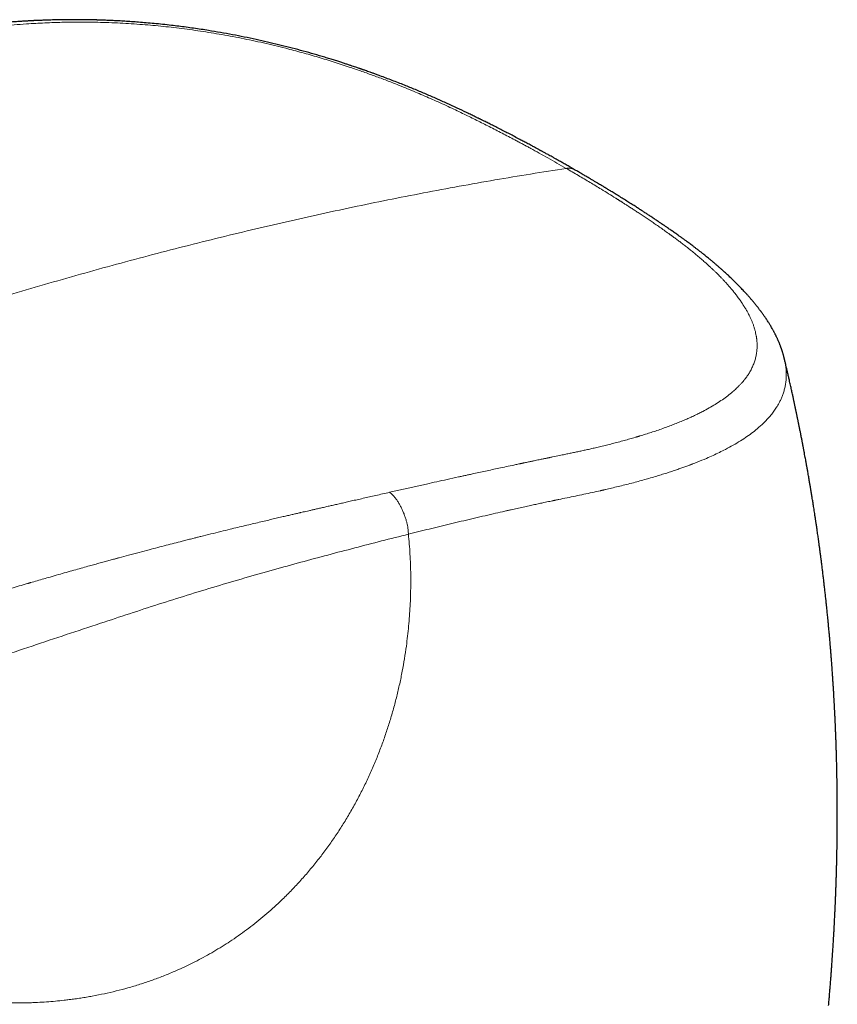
# Model space of a CAD drawing. Header units: millimetres. Extents: x 8 to 757, y 12 to 538.
# Tile 30 of 45: x 713 to 743, y 227 to 263. Entities that reach past the tile are written whole.
import ezdxf

# ---------------------------------------------------------------- set-up
doc = ezdxf.new("R2010")
doc.units = ezdxf.units.MM

msp = doc.modelspace()

# ---------------------------------------------------------------- linework, layer by layer
at = {"color": 7, "linetype": 'Continuous', "lineweight": 30}
msp.add_line((740.855, 251.005), (740.858, 250.994), dxfattribs=at)
for points, knots in [([(733.232, 257.886), (733.231, 257.887), (733.175, 257.919), (733.068, 257.98), (732.915, 258.068), (732.772, 258.149), (732.641, 258.223), (732.521, 258.29), (732.417, 258.349), (732.327, 258.399), (732.25, 258.442), (732.182, 258.479), (732.122, 258.512), (732.071, 258.541), (732.028, 258.564), (731.992, 258.584), (731.963, 258.6), (731.938, 258.613), (731.915, 258.626), (731.887, 258.641), (731.851, 258.661), (731.805, 258.686), (731.752, 258.715), (731.692, 258.747), (731.627, 258.782), (731.555, 258.821), (731.481, 258.861), (731.406, 258.901), (731.332, 258.94), (731.26, 258.979), (731.146, 259.039), (730.994, 259.119), (730.805, 259.217), (730.621, 259.312), (730.438, 259.406), (730.29, 259.481), (730.177, 259.538), (730.101, 259.577), (730.025, 259.615), (729.952, 259.651), (729.888, 259.683), (729.835, 259.709), (729.794, 259.73), (729.764, 259.744), (729.739, 259.757), (729.714, 259.769), (729.683, 259.784), (729.646, 259.802), (729.601, 259.825), (729.545, 259.852), (729.479, 259.884), (729.404, 259.921), (729.322, 259.96), (729.15, 260.043), (728.884, 260.169), (728.52, 260.337), (728.143, 260.506), (727.757, 260.674), (727.362, 260.84), (727.022, 260.978), (726.74, 261.09), (726.517, 261.177), (726.293, 261.262), (726.099, 261.334), (725.941, 261.392), (725.822, 261.436), (725.715, 261.474), (725.621, 261.507), (725.546, 261.534), (725.489, 261.554), (725.45, 261.567), (725.423, 261.577), (725.404, 261.583), (725.387, 261.589), (725.366, 261.596), (725.339, 261.605), (725.301, 261.619), (725.247, 261.637), (725.177, 261.661), (725.094, 261.689), (724.998, 261.721), (724.888, 261.757), (724.765, 261.798), (724.629, 261.841), (724.48, 261.889), (724.317, 261.94), (724.141, 261.994), (723.889, 262.07), (723.562, 262.165), (723.163, 262.276), (722.76, 262.383), (722.355, 262.485), (721.949, 262.581), (721.532, 262.675), (721.106, 262.764), (720.67, 262.85), (720.235, 262.929), (719.854, 262.993), (719.526, 263.044), (719.253, 263.084), (718.979, 263.122), (718.708, 263.157), (718.421, 263.191), (718.122, 263.225), (717.814, 263.256), (717.522, 263.283), (717.246, 263.305), (716.986, 263.325), (716.742, 263.341), (716.551, 263.352), (716.408, 263.359), (716.31, 263.364), (716.215, 263.368), (716.123, 263.372), (716.036, 263.376), (715.961, 263.378), (715.9, 263.381), (715.852, 263.382), (715.812, 263.383), (715.778, 263.384), (715.75, 263.385), (715.722, 263.386), (715.688, 263.387), (715.645, 263.388), (715.594, 263.389), (715.539, 263.391), (715.481, 263.392), (715.421, 263.393), (715.34, 263.394), (715.235, 263.396), (715.106, 263.397), (714.97, 263.398), (714.825, 263.398), (714.671, 263.397), (714.505, 263.395), (714.351, 263.393), (714.212, 263.39), (714.089, 263.387), (713.962, 263.384), (713.832, 263.379), (713.719, 263.375), (713.629, 263.371), (713.566, 263.369), (713.513, 263.366), (713.471, 263.364), (713.439, 263.363), (713.414, 263.362), (713.39, 263.361), (713.357, 263.359), (713.313, 263.357), (713.259, 263.354), (713.201, 263.351), (713.14, 263.347), (713.043, 263.341), (712.905, 263.333), (712.725, 263.32), (712.535, 263.306), (712.345, 263.29), (712.155, 263.274), (712.007, 263.26), (711.896, 263.248), (711.826, 263.241), (711.764, 263.235), (711.707, 263.229), (711.658, 263.223), (711.615, 263.219), (711.583, 263.215), (711.559, 263.212), (711.535, 263.21), (711.506, 263.206), (711.465, 263.202), (711.39, 263.193), (711.284, 263.18), (711.147, 263.163), (711.006, 263.145), (710.86, 263.125), (710.712, 263.105), (710.564, 263.083), (710.42, 263.062), (710.28, 263.04), (710.144, 263.018), (710.038, 263.001), (709.962, 262.988), (709.917, 262.98), (709.878, 262.974), (709.845, 262.968), (709.817, 262.963), (709.791, 262.959), (709.761, 262.953), (709.723, 262.947), (709.675, 262.938), (709.618, 262.928), (709.554, 262.916), (709.449, 262.897), (709.309, 262.87), (709.141, 262.837), (708.983, 262.805), (708.844, 262.776), (708.722, 262.75), (708.615, 262.727), (708.514, 262.705), (708.427, 262.685), (708.351, 262.667), (708.281, 262.651), (708.207, 262.634), (708.127, 262.615), (708.031, 262.591), (707.919, 262.564), (707.793, 262.532), (707.685, 262.505), (707.598, 262.482), (707.533, 262.465), (707.467, 262.448), (707.399, 262.43), (707.331, 262.411), (707.263, 262.393), (707.198, 262.375), (707.137, 262.358), (707.083, 262.343), (707.037, 262.33), (706.998, 262.319), (706.967, 262.311), (706.943, 262.304), (706.92, 262.297), (706.893, 262.289), (706.858, 262.28), (706.82, 262.269), (706.779, 262.257), (706.733, 262.244), (706.679, 262.228), (706.614, 262.209), (706.537, 262.186), (706.449, 262.16), (706.351, 262.131), (706.243, 262.099), (706.125, 262.064), (705.996, 262.025), (705.857, 261.983), (705.707, 261.938), (705.547, 261.889), (705.376, 261.837), (705.195, 261.781), (705.003, 261.722), (704.803, 261.659), (704.593, 261.594), (704.374, 261.525), (704.146, 261.452), (703.907, 261.375), (703.659, 261.295), (703.4, 261.21), (703.132, 261.122), (702.864, 261.033), (702.596, 260.943), (702.329, 260.853), (702.054, 260.759), (701.771, 260.662), (701.48, 260.56), (701.231, 260.473), (701.079, 260.419), (701.026, 260.4)], [0, 0, 0, 0, 0.000101, 0.005809, 0.011118, 0.016027, 0.020535, 0.024642, 0.028349, 0.031263, 0.033871, 0.036173, 0.038169, 0.039958, 0.0414, 0.042557, 0.043548, 0.044374, 0.04504, 0.045931, 0.047146, 0.048685, 0.050549, 0.052487, 0.054683, 0.057135, 0.05966, 0.062143, 0.064586, 0.066987, 0.069347, 0.075865, 0.082049, 0.087932, 0.09384, 0.09986, 0.102299, 0.104757, 0.107233, 0.109644, 0.111709, 0.113407, 0.114737, 0.115632, 0.116295, 0.117091, 0.118067, 0.119223, 0.120558, 0.122398, 0.124497, 0.126857, 0.129475, 0.132207, 0.143007, 0.154279, 0.165677, 0.177211, 0.188793, 0.200349, 0.206688, 0.213009, 0.219311, 0.225577, 0.229237, 0.232538, 0.23548, 0.238062, 0.240287, 0.241652, 0.242781, 0.243488, 0.243856, 0.244307, 0.24489, 0.245605, 0.246452, 0.248051, 0.249976, 0.252228, 0.254806, 0.257774, 0.261083, 0.264733, 0.268727, 0.273065, 0.27775, 0.282698, 0.293066, 0.303461, 0.313868, 0.324276, 0.334675, 0.345054, 0.356117, 0.367148, 0.378169, 0.389204, 0.396157, 0.40313, 0.410122, 0.417103, 0.423896, 0.43224, 0.440214, 0.447814, 0.455033, 0.461869, 0.468325, 0.474407, 0.477113, 0.479739, 0.482285, 0.484752, 0.487137, 0.489298, 0.490781, 0.492076, 0.493181, 0.494098, 0.494827, 0.495469, 0.496343, 0.497566, 0.498998, 0.5005, 0.502071, 0.503713, 0.505425, 0.508746, 0.512304, 0.5161, 0.520028, 0.524317, 0.528967, 0.533975, 0.537305, 0.540776, 0.544385, 0.548132, 0.551959, 0.55408, 0.555903, 0.557428, 0.558656, 0.559587, 0.560222, 0.560833, 0.561667, 0.563031, 0.564673, 0.566386, 0.568157, 0.569984, 0.574958, 0.580298, 0.585949, 0.5919, 0.597386, 0.603104, 0.60541, 0.607565, 0.60948, 0.611155, 0.612768, 0.614073, 0.615069, 0.615757, 0.616318, 0.617226, 0.618505, 0.620155, 0.624181, 0.628442, 0.632937, 0.637539, 0.642325, 0.647055, 0.651685, 0.656215, 0.660646, 0.664936, 0.666604, 0.668078, 0.669359, 0.670447, 0.671342, 0.672094, 0.673024, 0.674321, 0.675906, 0.677778, 0.679936, 0.682322, 0.688314, 0.693976, 0.699309, 0.704359, 0.708183, 0.711882, 0.715416, 0.718655, 0.721026, 0.723384, 0.725975, 0.728798, 0.731854, 0.736182, 0.740726, 0.745458, 0.747781, 0.750147, 0.752555, 0.755004, 0.757494, 0.760026, 0.762487, 0.764686, 0.766704, 0.768432, 0.769869, 0.771017, 0.771875, 0.772495, 0.773649, 0.77494, 0.776366, 0.777929, 0.779629, 0.781584, 0.784133, 0.787087, 0.790444, 0.794204, 0.798365, 0.802928, 0.807891, 0.813257, 0.819024, 0.825194, 0.83177, 0.838753, 0.846144, 0.853945, 0.861985, 0.870415, 0.879235, 0.888443, 0.898039, 0.908023, 0.918395, 0.929154, 0.939146, 0.949452, 0.960075, 0.971019, 0.982288, 0.993888, 1, 1, 1, 1]), ([(740.856, 251.005), (740.853, 251.017), (740.847, 251.043), (740.838, 251.079), (740.83, 251.109), (740.824, 251.129), (740.82, 251.146), (740.813, 251.169), (740.804, 251.201), (740.792, 251.24), (740.78, 251.28), (740.767, 251.317), (740.756, 251.352), (740.745, 251.384), (740.733, 251.416), (740.719, 251.453), (740.704, 251.493), (740.689, 251.532), (740.674, 251.569), (740.659, 251.605), (740.644, 251.64), (740.628, 251.677), (740.611, 251.716), (740.592, 251.756), (740.573, 251.796), (740.556, 251.831), (740.541, 251.862), (740.525, 251.892), (740.508, 251.926), (740.488, 251.965), (740.467, 252.004), (740.446, 252.041), (740.41, 252.106), (740.362, 252.19), (740.294, 252.301), (740.226, 252.407), (740.165, 252.498), (740.12, 252.562), (740.09, 252.605), (740.061, 252.645), (740.035, 252.682), (740.014, 252.711), (739.995, 252.736), (739.976, 252.762), (739.952, 252.794), (739.924, 252.83), (739.89, 252.874), (739.852, 252.923), (739.812, 252.972), (739.78, 253.013), (739.753, 253.046), (739.727, 253.076), (739.698, 253.111), (739.665, 253.15), (739.617, 253.207), (739.555, 253.277), (739.483, 253.359), (739.415, 253.433), (739.35, 253.503), (739.286, 253.57), (739.22, 253.639), (739.148, 253.712), (739.071, 253.788), (738.997, 253.862), (738.927, 253.929), (738.867, 253.986), (738.811, 254.039), (738.756, 254.09), (738.698, 254.143), (738.634, 254.202), (738.575, 254.254), (738.524, 254.299), (738.484, 254.334), (738.443, 254.37), (738.401, 254.407), (738.36, 254.442), (738.326, 254.471), (738.3, 254.493), (738.281, 254.509), (738.265, 254.523), (738.248, 254.537), (738.227, 254.554), (738.199, 254.578), (738.151, 254.618), (738.088, 254.67), (738.015, 254.729), (737.948, 254.783), (737.889, 254.83), (737.836, 254.872), (737.789, 254.909), (737.742, 254.946), (737.695, 254.983), (737.647, 255.019), (737.604, 255.052), (737.562, 255.084), (737.517, 255.118), (737.467, 255.156), (737.408, 255.2), (737.34, 255.251), (737.263, 255.307), (737.182, 255.366), (737.098, 255.427), (737.002, 255.496), (736.892, 255.573), (736.771, 255.659), (736.668, 255.73), (736.589, 255.785), (736.534, 255.822), (736.49, 255.852), (736.456, 255.876), (736.427, 255.895), (736.397, 255.916), (736.361, 255.94), (736.318, 255.969), (736.267, 256.004), (736.21, 256.042), (736.151, 256.081), (736.073, 256.133), (735.978, 256.196), (735.867, 256.269), (735.759, 256.34), (735.653, 256.409), (735.544, 256.479), (735.423, 256.557), (735.285, 256.645), (735.13, 256.743), (734.965, 256.847), (734.822, 256.936), (734.709, 257.006), (734.631, 257.054), (734.56, 257.098), (734.497, 257.136), (734.446, 257.167), (734.405, 257.192), (734.373, 257.212), (734.347, 257.227), (734.327, 257.239), (734.312, 257.248), (734.298, 257.257), (734.28, 257.268), (734.252, 257.284), (734.213, 257.308), (734.161, 257.339), (734.098, 257.377), (734.023, 257.422), (733.938, 257.473), (733.843, 257.529), (733.739, 257.59), (733.624, 257.658), (733.498, 257.731), (733.367, 257.808), (733.277, 257.86), (733.232, 257.886)], [0, 0, 0, 0, 0.003509, 0.007812, 0.010978, 0.013066, 0.014946, 0.016915, 0.021907, 0.027264, 0.032305, 0.037373, 0.041876, 0.045786, 0.049954, 0.054883, 0.060425, 0.065676, 0.070481, 0.075079, 0.0798, 0.084562, 0.089623, 0.09504, 0.100508, 0.105262, 0.108956, 0.112604, 0.117152, 0.122353, 0.127588, 0.13249, 0.137164, 0.152754, 0.165436, 0.180565, 0.194664, 0.200152, 0.206022, 0.211601, 0.216368, 0.220326, 0.223056, 0.226449, 0.230643, 0.235551, 0.240822, 0.248092, 0.254925, 0.26026, 0.264133, 0.267985, 0.272594, 0.277958, 0.283757, 0.295346, 0.306228, 0.316703, 0.325747, 0.33471, 0.344186, 0.354264, 0.365016, 0.376176, 0.385034, 0.393098, 0.400516, 0.40743, 0.414788, 0.423191, 0.432476, 0.437425, 0.442489, 0.447667, 0.452959, 0.458285, 0.462961, 0.465654, 0.46798, 0.469941, 0.471657, 0.47412, 0.477547, 0.481936, 0.491607, 0.500384, 0.508272, 0.515273, 0.521393, 0.526739, 0.531664, 0.5378, 0.543201, 0.547936, 0.552783, 0.557531, 0.563219, 0.5699, 0.577572, 0.586231, 0.595548, 0.604786, 0.613918, 0.627359, 0.640568, 0.653528, 0.660381, 0.666172, 0.670904, 0.674577, 0.677125, 0.680198, 0.684046, 0.688668, 0.694063, 0.700225, 0.706641, 0.712963, 0.724891, 0.736475, 0.747717, 0.758619, 0.76964, 0.781385, 0.796159, 0.811944, 0.828742, 0.846556, 0.854983, 0.862951, 0.870044, 0.876263, 0.881606, 0.885389, 0.888564, 0.891129, 0.893086, 0.894433, 0.895607, 0.897311, 0.899796, 0.903809, 0.908947, 0.91521, 0.9226, 0.931117, 0.940277, 0.950459, 0.961663, 0.973889, 0.987134, 1, 1, 1, 1]), ([(742.475, 227.343), (742.476, 227.356), (742.479, 227.384), (742.483, 227.436), (742.489, 227.501), (742.496, 227.578), (742.503, 227.658), (742.51, 227.743), (742.518, 227.835), (742.525, 227.927), (742.533, 228.017), (742.541, 228.114), (742.549, 228.221), (742.557, 228.322), (742.564, 228.411), (742.57, 228.495), (742.577, 228.581), (742.583, 228.667), (742.589, 228.753), (742.595, 228.84), (742.602, 228.93), (742.608, 229.024), (742.616, 229.132), (742.623, 229.248), (742.631, 229.365), (742.638, 229.47), (742.644, 229.569), (742.65, 229.668), (742.656, 229.771), (742.661, 229.861), (742.666, 229.936), (742.669, 229.997), (742.673, 230.064), (742.677, 230.127), (742.679, 230.18), (742.682, 230.22), (742.684, 230.257), (742.686, 230.304), (742.689, 230.366), (742.693, 230.442), (742.697, 230.521), (742.701, 230.599), (742.705, 230.671), (742.708, 230.735), (742.71, 230.792), (742.713, 230.844), (742.715, 230.889), (742.716, 230.929), (742.718, 230.964), (742.72, 231.004), (742.722, 231.051), (742.724, 231.102), (742.726, 231.152), (742.728, 231.199), (742.73, 231.256), (742.733, 231.323), (742.736, 231.405), (742.74, 231.487), (742.743, 231.57), (742.745, 231.647), (742.748, 231.72), (742.75, 231.793), (742.753, 231.869), (742.755, 231.945), (742.758, 232.021), (742.76, 232.1), (742.763, 232.183), (742.765, 232.265), (742.767, 232.344), (742.769, 232.42), (742.771, 232.5), (742.773, 232.592), (742.775, 232.693), (742.778, 232.8), (742.78, 232.908), (742.782, 233.016), (742.784, 233.121), (742.785, 233.217), (742.787, 233.307), (742.788, 233.398), (742.789, 233.493), (742.79, 233.593), (742.791, 233.695), (742.792, 233.793), (742.792, 233.886), (742.793, 233.977), (742.793, 234.074), (742.794, 234.175), (742.794, 234.273), (742.794, 234.363), (742.794, 234.449), (742.794, 234.536), (742.794, 234.633), (742.793, 234.74), (742.792, 234.853), (742.792, 234.967), (742.791, 235.075), (742.79, 235.177), (742.789, 235.274), (742.787, 235.367), (742.786, 235.464), (742.784, 235.569), (742.783, 235.668), (742.781, 235.758), (742.78, 235.83), (742.779, 235.896), (742.777, 235.954), (742.776, 236.006), (742.775, 236.055), (742.774, 236.103), (742.773, 236.16), (742.771, 236.228), (742.769, 236.31), (742.767, 236.399), (742.764, 236.487), (742.762, 236.573), (742.759, 236.656), (742.757, 236.734), (742.754, 236.804), (742.752, 236.868), (742.75, 236.928), (742.748, 236.986), (742.746, 237.045), (742.744, 237.108), (742.741, 237.176), (742.739, 237.249), (742.735, 237.328), (742.732, 237.411), (742.729, 237.492), (742.726, 237.569), (742.722, 237.641), (742.719, 237.711), (742.716, 237.779), (742.713, 237.845), (742.71, 237.911), (742.706, 237.983), (742.702, 238.077), (742.696, 238.186), (742.69, 238.31), (742.683, 238.434), (742.676, 238.561), (742.669, 238.688), (742.662, 238.803), (742.656, 238.906), (742.65, 238.997), (742.644, 239.085), (742.639, 239.168), (742.634, 239.242), (742.63, 239.309), (742.625, 239.376), (742.62, 239.452), (742.614, 239.538), (742.607, 239.631), (742.6, 239.729), (742.592, 239.834), (742.585, 239.937), (742.577, 240.032), (742.571, 240.116), (742.565, 240.196), (742.559, 240.267), (742.554, 240.33), (742.549, 240.389), (742.544, 240.451), (742.538, 240.522), (742.531, 240.603), (742.523, 240.694), (742.515, 240.787), (742.507, 240.878), (742.499, 240.963), (742.492, 241.043), (742.485, 241.121), (742.478, 241.199), (742.47, 241.278), (742.462, 241.359), (742.453, 241.452), (742.443, 241.554), (742.433, 241.66), (742.423, 241.758), (742.414, 241.847), (742.406, 241.922), (742.4, 241.981), (742.395, 242.03), (742.389, 242.08), (742.384, 242.136), (742.373, 242.237), (742.357, 242.377), (742.338, 242.547), (742.319, 242.712), (742.3, 242.875), (742.28, 243.044), (742.263, 243.184), (742.25, 243.296), (742.24, 243.377), (742.229, 243.457), (742.22, 243.535), (742.21, 243.606), (742.203, 243.664), (742.196, 243.716), (742.189, 243.769), (742.181, 243.831), (742.172, 243.898), (742.163, 243.967), (742.154, 244.035), (742.145, 244.101), (742.137, 244.163), (742.129, 244.217), (742.123, 244.262), (742.118, 244.303), (742.112, 244.345), (742.104, 244.402), (742.094, 244.474), (742.081, 244.563), (742.067, 244.66), (742.053, 244.756), (742.04, 244.846), (742.029, 244.923), (742.019, 244.991), (742.01, 245.054), (742.001, 245.113), (741.992, 245.171), (741.982, 245.234), (741.972, 245.304), (741.958, 245.393), (741.943, 245.491), (741.928, 245.587), (741.916, 245.665), (741.905, 245.734), (741.893, 245.806), (741.88, 245.889), (741.866, 245.971), (741.854, 246.05), (741.842, 246.122), (741.831, 246.188), (741.822, 246.24), (741.815, 246.279), (741.81, 246.31), (741.805, 246.342), (741.798, 246.385), (741.788, 246.442), (741.776, 246.514), (741.762, 246.593), (741.748, 246.677), (741.732, 246.767), (741.718, 246.85), (741.705, 246.921), (741.695, 246.976), (741.687, 247.02), (741.681, 247.055), (741.676, 247.086), (741.67, 247.117), (741.662, 247.162), (741.651, 247.223), (741.636, 247.304), (741.619, 247.397), (741.599, 247.504), (741.582, 247.599), (741.567, 247.677), (741.557, 247.729), (741.549, 247.774), (741.542, 247.811), (741.536, 247.842), (741.53, 247.871), (741.524, 247.902), (741.517, 247.941), (741.508, 247.988), (741.497, 248.044), (741.484, 248.108), (741.47, 248.182), (741.456, 248.255), (741.442, 248.324), (741.429, 248.389), (741.416, 248.455), (741.403, 248.518), (741.393, 248.57), (741.384, 248.614), (741.376, 248.653), (741.368, 248.694), (741.359, 248.739), (741.348, 248.789), (741.337, 248.846), (741.324, 248.908), (741.311, 248.969), (741.299, 249.026), (741.288, 249.079), (741.276, 249.135), (741.264, 249.194), (741.251, 249.253), (741.24, 249.308), (741.23, 249.355), (741.221, 249.395), (741.213, 249.431), (741.205, 249.469), (741.196, 249.51), (741.186, 249.559), (741.174, 249.613), (741.155, 249.701), (741.127, 249.827), (741.097, 249.962), (741.071, 250.077), (741.051, 250.166), (741.033, 250.249), (741.016, 250.32), (741.004, 250.374), (740.995, 250.415), (740.986, 250.45), (740.977, 250.489), (740.967, 250.535), (740.953, 250.596), (740.935, 250.673), (740.912, 250.77), (740.886, 250.879), (740.868, 250.956), (740.859, 250.994)], [0, 0, 0, 0, 0.001639, 0.003441, 0.006378, 0.009681, 0.012857, 0.016199, 0.020169, 0.024237, 0.027504, 0.031269, 0.036166, 0.040592, 0.043762, 0.047119, 0.050934, 0.054337, 0.057793, 0.061492, 0.065063, 0.068871, 0.073027, 0.078462, 0.083191, 0.08739, 0.091427, 0.095367, 0.099647, 0.104139, 0.106434, 0.108919, 0.11171, 0.114696, 0.116697, 0.118309, 0.119639, 0.121248, 0.124144, 0.12732, 0.130621, 0.133867, 0.136996, 0.139505, 0.141841, 0.143983, 0.14592, 0.147482, 0.148837, 0.150375, 0.152395, 0.154596, 0.15667, 0.158616, 0.160442, 0.163722, 0.166941, 0.170555, 0.173956, 0.177208, 0.18004, 0.183072, 0.186243, 0.189473, 0.192424, 0.195764, 0.199191, 0.202739, 0.205926, 0.209009, 0.212225, 0.215841, 0.220436, 0.224817, 0.229109, 0.233823, 0.238277, 0.24212, 0.245757, 0.249523, 0.253442, 0.257621, 0.261987, 0.266107, 0.269884, 0.27346, 0.277525, 0.28192, 0.286042, 0.289793, 0.293127, 0.29675, 0.300699, 0.305187, 0.31009, 0.314871, 0.319399, 0.323613, 0.32763, 0.331498, 0.335307, 0.339682, 0.344655, 0.347759, 0.350884, 0.353665, 0.356071, 0.358149, 0.360168, 0.362171, 0.364173, 0.367287, 0.370749, 0.374453, 0.378398, 0.381759, 0.385365, 0.388724, 0.391534, 0.394228, 0.396705, 0.399069, 0.401505, 0.404133, 0.407033, 0.409979, 0.413372, 0.416993, 0.420396, 0.423577, 0.4266, 0.429478, 0.432433, 0.435102, 0.437752, 0.4408, 0.444198, 0.449516, 0.454553, 0.45981, 0.465174, 0.470565, 0.475888, 0.479627, 0.48358, 0.487359, 0.490837, 0.493982, 0.496749, 0.499243, 0.502541, 0.506304, 0.510205, 0.514262, 0.518721, 0.523546, 0.527252, 0.530805, 0.534206, 0.537284, 0.539894, 0.542155, 0.54482, 0.547763, 0.55115, 0.555071, 0.559253, 0.563068, 0.566645, 0.569951, 0.573284, 0.576601, 0.579888, 0.583238, 0.586953, 0.591734, 0.596241, 0.600421, 0.604255, 0.607616, 0.60991, 0.611899, 0.613867, 0.616261, 0.619033, 0.626775, 0.634065, 0.640805, 0.647887, 0.65495, 0.662428, 0.665841, 0.669283, 0.672754, 0.676219, 0.679283, 0.681838, 0.683676, 0.685926, 0.68862, 0.691641, 0.694582, 0.69741, 0.700367, 0.703123, 0.705444, 0.707307, 0.708872, 0.710681, 0.712784, 0.716151, 0.720004, 0.724178, 0.728663, 0.732408, 0.735753, 0.738597, 0.741239, 0.743803, 0.746244, 0.748793, 0.751837, 0.755387, 0.76021, 0.764579, 0.767702, 0.770323, 0.77348, 0.777121, 0.780992, 0.784107, 0.78734, 0.790326, 0.792703, 0.794144, 0.795342, 0.796702, 0.798251, 0.80096, 0.804104, 0.80756, 0.811225, 0.815098, 0.819181, 0.821985, 0.824386, 0.826301, 0.82773, 0.82895, 0.830306, 0.8318, 0.834802, 0.838255, 0.842293, 0.846946, 0.852215, 0.854725, 0.857059, 0.859025, 0.860622, 0.861851, 0.863097, 0.864439, 0.865907, 0.86811, 0.870548, 0.873302, 0.876505, 0.880158, 0.882794, 0.885622, 0.888643, 0.891473, 0.893766, 0.895523, 0.897191, 0.898899, 0.900862, 0.903077, 0.905546, 0.908271, 0.911256, 0.913459, 0.915785, 0.918234, 0.920806, 0.923498, 0.925991, 0.92805, 0.929675, 0.93122, 0.93279, 0.934628, 0.936733, 0.939106, 0.941733, 0.948401, 0.95564, 0.959543, 0.963594, 0.96736, 0.970488, 0.972977, 0.974484, 0.975889, 0.977607, 0.979639, 0.982001, 0.985603, 0.989882, 0.994839, 1, 1, 1, 1])]:
    msp.add_open_spline(points, degree=3, knots=knots, dxfattribs=at)
at = {"color": 252, "linetype": 'Continuous', "lineweight": 0}
for points, knots in [([(732.881, 257.959), (732.767, 258.024), (732.545, 258.152), (732.215, 258.338), (731.896, 258.516), (731.663, 258.644), (731.516, 258.724), (731.45, 258.76), (731.384, 258.796), (731.319, 258.831), (731.255, 258.865), (731.191, 258.9), (731.126, 258.934), (731.005, 258.999), (730.827, 259.094), (730.592, 259.216), (730.359, 259.338), (730.126, 259.457), (729.895, 259.574), (729.667, 259.688), (729.44, 259.8), (729.204, 259.916), (728.958, 260.035), (728.69, 260.161), (728.414, 260.29), (728.128, 260.42), (727.847, 260.545), (727.571, 260.665), (727.29, 260.784), (726.998, 260.905), (726.655, 261.043), (726.268, 261.193), (725.84, 261.353), (725.412, 261.507), (725.027, 261.639), (724.687, 261.752), (724.393, 261.846), (724.098, 261.938), (723.804, 262.026), (723.51, 262.112), (723.216, 262.194), (722.919, 262.274), (722.586, 262.361), (722.215, 262.453), (721.81, 262.548), (721.402, 262.637), (720.995, 262.721), (720.59, 262.799), (720.191, 262.87), (719.798, 262.935), (719.409, 262.994), (719.019, 263.048), (718.628, 263.098), (718.241, 263.142), (717.859, 263.18), (717.471, 263.214), (717.074, 263.243), (716.665, 263.268), (716.257, 263.287), (715.849, 263.301), (715.544, 263.306), (715.34, 263.308), (715.237, 263.309), (715.133, 263.309), (715.03, 263.309), (714.926, 263.309), (714.823, 263.308), (714.659, 263.306), (714.434, 263.302), (714.131, 263.293), (713.811, 263.281), (713.473, 263.264), (713.096, 263.24), (712.681, 263.208), (712.229, 263.166), (711.778, 263.117), (711.449, 263.075), (711.24, 263.047), (711.15, 263.034), (711.059, 263.021), (710.969, 263.008), (710.879, 262.995), (710.789, 262.981), (710.646, 262.959), (710.451, 262.927), (710.229, 262.889), (710.03, 262.853), (709.855, 262.82), (709.681, 262.787), (709.513, 262.753), (709.282, 262.705), (708.988, 262.641), (708.626, 262.556), (708.26, 262.466), (708.004, 262.398), (707.854, 262.357), (707.811, 262.345), (707.767, 262.333), (707.722, 262.321), (707.676, 262.308), (707.629, 262.295), (707.551, 262.273), (707.441, 262.242), (707.29, 262.198), (707.179, 262.166), (707.114, 262.147), (707.105, 262.144), (707.099, 262.142), (707.093, 262.14), (707.086, 262.138), (707.079, 262.136), (707.061, 262.131), (707.03, 262.122), (706.983, 262.108), (706.928, 262.091), (706.865, 262.073), (706.794, 262.052), (706.715, 262.028), (706.632, 262.003), (706.545, 261.977), (706.477, 261.956), (706.427, 261.941), (706.397, 261.932), (706.366, 261.923), (706.338, 261.914), (706.19, 261.87), (705.956, 261.798), (705.634, 261.699), (705.349, 261.61), (705.134, 261.542), (704.987, 261.496), (704.906, 261.47), (704.824, 261.444), (704.737, 261.416), (704.645, 261.387), (704.55, 261.356), (704.456, 261.326), (704.283, 261.27), (704.032, 261.189), (703.708, 261.082), (703.391, 260.976), (703.084, 260.873), (702.786, 260.772), (702.499, 260.674), (702.222, 260.577), (701.953, 260.483), (701.777, 260.421), (701.69, 260.39)], [0, 0, 0, 0, 0.012117, 0.023782, 0.034996, 0.045758, 0.048066, 0.050351, 0.052615, 0.054857, 0.057077, 0.059275, 0.061452, 0.063734, 0.071754, 0.07966, 0.087565, 0.095352, 0.103023, 0.110578, 0.118017, 0.125341, 0.133689, 0.141917, 0.151097, 0.160041, 0.168752, 0.177232, 0.185483, 0.194267, 0.203428, 0.215868, 0.228141, 0.240257, 0.25223, 0.26035, 0.2684, 0.276384, 0.284307, 0.292173, 0.299987, 0.307783, 0.315728, 0.326301, 0.336864, 0.34743, 0.358013, 0.368462, 0.378878, 0.388918, 0.399009, 0.409163, 0.41939, 0.4297, 0.439769, 0.449718, 0.46074, 0.471854, 0.483073, 0.494406, 0.505863, 0.508802, 0.511749, 0.514706, 0.517672, 0.520648, 0.523634, 0.52663, 0.534921, 0.543291, 0.553363, 0.563556, 0.573874, 0.587898, 0.602164, 0.616683, 0.631462, 0.634463, 0.637471, 0.640488, 0.643513, 0.646546, 0.649588, 0.652639, 0.661071, 0.66957, 0.675682, 0.681828, 0.68801, 0.69411, 0.699844, 0.712893, 0.72629, 0.74004, 0.754145, 0.755763, 0.757423, 0.759125, 0.760869, 0.762656, 0.764485, 0.766356, 0.771718, 0.7774, 0.784142, 0.784859, 0.785062, 0.785285, 0.785529, 0.785794, 0.786079, 0.786386, 0.787887, 0.789751, 0.791976, 0.794437, 0.797228, 0.800348, 0.803798, 0.807106, 0.810669, 0.811841, 0.813039, 0.814262, 0.81551, 0.8163, 0.831795, 0.843282, 0.85455, 0.865602, 0.868817, 0.872013, 0.87519, 0.87862, 0.88239, 0.886136, 0.889856, 0.893551, 0.906779, 0.919676, 0.932244, 0.944483, 0.956392, 0.967769, 0.978829, 0.989573, 1, 1, 1, 1]), ([(732.881, 257.959), (732.446, 257.892), (731.578, 257.757), (730.273, 257.538), (728.967, 257.308), (727.661, 257.064), (726.361, 256.808), (725.068, 256.542), (723.782, 256.265), (722.494, 255.976), (721.198, 255.673), (719.891, 255.355), (718.574, 255.022), (717.257, 254.677), (715.938, 254.32), (714.618, 253.95), (713.298, 253.568), (711.976, 253.174), (710.653, 252.767), (709.328, 252.348), (708.003, 251.917), (706.676, 251.475), (705.348, 251.02), (704.019, 250.553), (702.645, 250.058), (701.224, 249.535), (699.758, 248.98), (698.29, 248.412), (696.82, 247.829), (695.395, 247.251), (694.013, 246.679), (692.676, 246.115), (691.337, 245.539), (689.997, 244.952), (688.664, 244.357), (687.337, 243.755), (686.017, 243.146), (684.696, 242.526), (683.364, 241.891), (682.021, 241.241), (680.668, 240.576), (679.313, 239.9), (677.957, 239.214), (676.6, 238.517), (675.241, 237.808), (673.979, 237.138), (672.815, 236.51), (671.748, 235.926), (670.681, 235.332), (669.613, 234.728), (668.553, 234.118), (667.499, 233.5), (666.452, 232.874), (665.405, 232.236), (664.397, 231.609), (663.427, 230.994), (662.495, 230.391), (661.564, 229.778), (660.634, 229.153), (659.705, 228.518), (658.777, 227.871), (657.85, 227.213), (657.232, 226.765), (656.924, 226.541)], [0, 0, 0, 0, 0.017941, 0.035846, 0.053717, 0.071553, 0.089358, 0.106815, 0.124244, 0.141646, 0.159023, 0.176729, 0.194412, 0.212073, 0.229712, 0.247332, 0.264934, 0.282519, 0.300089, 0.317644, 0.335187, 0.352718, 0.370238, 0.38775, 0.405254, 0.424501, 0.443741, 0.462977, 0.48221, 0.501442, 0.518887, 0.536333, 0.553782, 0.571233, 0.58869, 0.605839, 0.622995, 0.640159, 0.65733, 0.674862, 0.692405, 0.709961, 0.72753, 0.745111, 0.762702, 0.7803, 0.7941, 0.807902, 0.821703, 0.835502, 0.849299, 0.862845, 0.876387, 0.889923, 0.903453, 0.91553, 0.927601, 0.93967, 0.951735, 0.9638, 0.975865, 0.987931, 1, 1, 1, 1]), ([(732.881, 257.959), (733.028, 257.873), (733.321, 257.703), (733.749, 257.449), (734.117, 257.226), (734.43, 257.033), (734.613, 256.919), (734.718, 256.853), (734.746, 256.835), (734.774, 256.817), (734.802, 256.8), (734.83, 256.782), (734.857, 256.765), (734.884, 256.748), (734.941, 256.712), (735.025, 256.658), (735.14, 256.584), (735.257, 256.508), (735.382, 256.427), (735.515, 256.34), (735.655, 256.247), (735.799, 256.151), (735.947, 256.051), (736.098, 255.948), (736.255, 255.84), (736.417, 255.726), (736.543, 255.637), (736.629, 255.575), (736.666, 255.548), (736.695, 255.527), (736.717, 255.512), (736.74, 255.494), (736.766, 255.476), (736.802, 255.45), (736.849, 255.415), (736.91, 255.37), (736.97, 255.325), (737.03, 255.28), (737.088, 255.236), (737.149, 255.189), (737.213, 255.14), (737.277, 255.09), (737.335, 255.044), (737.42, 254.977), (737.532, 254.886), (737.674, 254.768), (737.814, 254.649), (737.964, 254.518), (738.09, 254.405), (738.171, 254.33), (738.198, 254.305), (738.202, 254.302), (738.203, 254.3), (738.209, 254.295), (738.221, 254.283), (738.243, 254.263), (738.271, 254.237), (738.304, 254.204), (738.342, 254.167), (738.387, 254.124), (738.436, 254.075), (738.491, 254.02), (738.553, 253.956), (738.622, 253.884), (738.698, 253.802), (738.778, 253.713), (738.863, 253.617), (738.95, 253.515), (739.038, 253.406), (739.127, 253.291), (739.217, 253.169), (739.279, 253.079), (739.314, 253.027), (739.321, 253.016), (739.325, 253.01), (739.328, 253.005), (739.334, 252.996), (739.348, 252.976), (739.367, 252.945), (739.391, 252.908), (739.416, 252.867), (739.445, 252.819), (739.476, 252.765), (739.512, 252.702), (739.551, 252.628), (739.593, 252.544), (739.635, 252.455), (739.676, 252.359), (739.715, 252.258), (739.751, 252.151), (739.783, 252.045), (739.809, 251.94), (739.824, 251.863), (739.833, 251.814), (739.836, 251.793), (739.839, 251.774), (739.842, 251.756), (739.844, 251.738), (739.85, 251.694), (739.856, 251.624), (739.862, 251.508), (739.86, 251.373), (739.845, 251.22), (739.817, 251.069), (739.776, 250.921), (739.723, 250.775), (739.658, 250.63), (739.583, 250.494), (739.502, 250.368), (739.44, 250.285), (739.402, 250.237), (739.392, 250.225), (739.386, 250.217), (739.38, 250.211), (739.374, 250.203), (739.364, 250.19), (739.347, 250.17), (739.324, 250.144), (739.298, 250.113), (739.268, 250.08), (739.233, 250.043), (739.194, 250.002), (739.149, 249.956), (739.095, 249.905), (739.036, 249.851), (738.993, 249.813), (738.967, 249.791), (738.96, 249.785), (738.953, 249.779), (738.945, 249.772), (738.938, 249.766), (738.93, 249.76), (738.866, 249.706), (738.74, 249.607), (738.541, 249.466), (738.329, 249.329), (738.107, 249.198), (737.942, 249.108), (737.841, 249.056), (737.807, 249.038), (737.77, 249.02), (737.733, 249.001), (737.696, 248.983), (737.614, 248.942), (737.493, 248.885), (737.33, 248.811), (737.165, 248.74), (736.991, 248.668), (736.808, 248.596), (736.615, 248.522), (736.412, 248.448), (736.199, 248.374), (735.991, 248.305), (735.788, 248.24), (735.648, 248.197), (735.57, 248.174), (735.551, 248.168), (735.533, 248.162), (735.514, 248.157), (735.492, 248.15), (735.466, 248.143), (735.437, 248.134), (735.35, 248.108), (735.206, 248.067), (734.997, 248.009), (734.783, 247.951), (734.566, 247.895), (734.355, 247.842), (734.182, 247.8), (734.047, 247.767), (733.952, 247.745), (733.864, 247.725), (733.78, 247.705), (733.695, 247.686), (733.587, 247.662), (733.455, 247.633), (733.298, 247.599), (733.141, 247.566), (732.982, 247.532), (732.816, 247.498), (732.614, 247.456), (732.428, 247.418), (732.294, 247.39), (732.24, 247.379), (732.218, 247.374), (732.199, 247.37), (732.178, 247.366), (732.151, 247.36), (732.11, 247.352), (732.059, 247.341), (731.997, 247.328), (731.924, 247.313), (731.837, 247.295), (731.736, 247.274), (731.622, 247.25), (731.494, 247.223), (731.396, 247.203), (731.331, 247.189), (731.306, 247.184), (731.28, 247.179), (731.255, 247.173), (731.229, 247.168), (731.204, 247.163), (731.14, 247.149), (730.898, 247.098), (730.5, 247.014), (729.986, 246.904), (729.629, 246.827), (729.415, 246.78), (729.34, 246.764), (729.273, 246.749), (729.206, 246.735), (729.139, 246.72), (729.073, 246.706), (729.006, 246.691), (728.822, 246.651), (728.41, 246.56), (727.572, 246.374), (726.87, 246.216), (726.419, 246.114)], [0, 0, 0, 0, 0.015959, 0.031582, 0.046869, 0.056774, 0.066533, 0.067598, 0.068661, 0.069722, 0.070781, 0.071839, 0.072894, 0.073948, 0.074897, 0.079377, 0.083582, 0.088108, 0.092955, 0.098124, 0.103614, 0.109425, 0.115197, 0.121255, 0.1276, 0.134233, 0.141155, 0.143182, 0.145041, 0.145877, 0.146793, 0.147789, 0.148864, 0.150019, 0.152344, 0.154938, 0.157802, 0.160175, 0.162708, 0.165399, 0.168249, 0.17126, 0.173983, 0.176123, 0.18282, 0.189529, 0.19631, 0.20322, 0.211827, 0.215591, 0.216045, 0.216084, 0.216131, 0.216274, 0.216995, 0.218144, 0.219719, 0.221486, 0.223593, 0.22604, 0.228825, 0.231949, 0.23541, 0.239623, 0.244246, 0.24928, 0.254724, 0.26058, 0.266735, 0.273293, 0.280259, 0.287637, 0.288706, 0.289223, 0.28948, 0.289741, 0.290007, 0.291094, 0.293201, 0.295265, 0.2975, 0.300385, 0.303513, 0.306884, 0.311399, 0.316286, 0.321544, 0.32717, 0.333163, 0.33952, 0.346235, 0.352311, 0.358649, 0.360294, 0.361412, 0.36253, 0.363647, 0.364764, 0.365882, 0.371864, 0.377845, 0.387741, 0.397663, 0.407623, 0.417613, 0.42762, 0.437841, 0.448144, 0.456987, 0.465784, 0.467071, 0.468007, 0.468443, 0.468948, 0.469521, 0.470163, 0.471949, 0.474117, 0.476419, 0.479037, 0.48197, 0.485219, 0.488784, 0.493072, 0.497746, 0.502178, 0.502695, 0.503215, 0.503739, 0.504267, 0.504798, 0.505334, 0.505873, 0.518439, 0.53104, 0.543638, 0.556194, 0.568666, 0.570151, 0.572072, 0.573983, 0.575882, 0.577769, 0.579646, 0.588348, 0.595917, 0.603304, 0.611866, 0.620179, 0.628247, 0.637721, 0.646839, 0.655604, 0.664019, 0.671972, 0.672735, 0.673494, 0.674251, 0.675004, 0.675768, 0.676936, 0.678099, 0.679257, 0.687382, 0.695252, 0.703886, 0.712194, 0.720176, 0.727834, 0.731716, 0.735226, 0.738332, 0.741439, 0.744546, 0.747654, 0.753293, 0.758934, 0.764576, 0.770221, 0.775954, 0.782321, 0.791678, 0.795774, 0.796577, 0.79738, 0.798181, 0.798588, 0.799623, 0.801047, 0.802858, 0.805058, 0.807646, 0.810622, 0.814234, 0.818289, 0.822788, 0.82773, 0.82867, 0.829568, 0.830466, 0.831363, 0.83226, 0.833156, 0.834051, 0.838963, 0.85869, 0.876022, 0.893088, 0.896101, 0.898553, 0.900881, 0.90321, 0.905538, 0.907866, 0.910194, 0.912522, 0.927158, 0.953299, 1, 1, 1, 1]), ([(733.232, 257.885), (733.217, 257.894), (733.185, 257.912), (733.131, 257.934), (733.074, 257.953), (733.02, 257.964), (732.97, 257.968), (732.924, 257.966), (732.895, 257.961), (732.881, 257.959)], [0, 0, 0, 0, 0.143896, 0.324089, 0.493043, 0.645799, 0.779643, 0.895675, 1, 1, 1, 1]), ([(740.858, 250.994), (740.861, 250.981), (740.874, 250.933), (740.889, 250.853), (740.905, 250.756), (740.916, 250.665), (740.923, 250.584), (740.926, 250.525), (740.928, 250.494), (740.928, 250.483), (740.928, 250.48), (740.928, 250.476), (740.928, 250.473), (740.928, 250.47), (740.929, 250.409), (740.927, 250.293), (740.911, 250.127), (740.884, 249.972), (740.847, 249.825), (740.803, 249.689), (740.753, 249.562), (740.699, 249.445), (740.639, 249.333), (740.567, 249.212), (740.477, 249.079), (740.367, 248.937), (740.271, 248.826), (740.194, 248.744), (740.141, 248.69), (740.086, 248.637), (740.03, 248.583), (739.972, 248.531), (739.868, 248.44), (739.712, 248.313), (739.49, 248.152), (739.248, 247.993), (738.986, 247.837), (738.728, 247.697), (738.481, 247.572), (738.248, 247.463), (737.978, 247.343), (737.731, 247.241), (737.557, 247.173), (737.493, 247.148), (737.475, 247.141), (737.458, 247.135), (737.44, 247.128), (737.422, 247.121), (737.404, 247.114), (737.349, 247.094), (737.253, 247.058), (737.11, 247.007), (736.954, 246.953), (736.784, 246.895), (736.6, 246.835), (736.401, 246.772), (736.186, 246.706), (735.966, 246.641), (735.741, 246.577), (735.513, 246.514), (735.272, 246.45), (735.028, 246.387), (734.783, 246.326), (734.548, 246.269), (734.38, 246.23), (734.284, 246.208), (734.254, 246.201), (734.224, 246.194), (734.193, 246.187), (734.162, 246.18), (733.941, 246.13), (733.524, 246.041), (733.013, 245.935), (732.693, 245.869), (732.565, 245.843), (732.525, 245.835), (732.485, 245.827), (732.445, 245.818), (732.408, 245.811), (732.353, 245.799), (732.276, 245.784), (732.173, 245.762), (732.047, 245.735), (731.895, 245.703), (731.713, 245.663), (731.516, 245.62), (731.304, 245.573), (731.121, 245.533), (730.973, 245.5), (730.865, 245.475), (730.753, 245.45), (730.648, 245.427), (730.466, 245.386), (730.062, 245.294), (729.426, 245.147), (728.647, 244.962), (727.875, 244.774), (727.361, 244.646), (727.106, 244.582)], [0, 0, 0, 0, 0.003492, 0.012546, 0.020891, 0.029251, 0.036753, 0.042644, 0.045026, 0.045329, 0.045629, 0.045927, 0.046223, 0.046516, 0.046807, 0.06286, 0.07825, 0.092976, 0.107038, 0.120438, 0.132955, 0.144836, 0.15608, 0.167572, 0.183034, 0.198632, 0.214368, 0.220588, 0.22683, 0.233094, 0.239379, 0.245686, 0.252014, 0.272175, 0.292819, 0.313949, 0.335565, 0.357667, 0.374185, 0.390965, 0.408008, 0.430906, 0.441125, 0.442278, 0.443431, 0.444586, 0.445742, 0.446899, 0.448057, 0.449217, 0.45753, 0.466575, 0.476352, 0.486861, 0.498104, 0.51008, 0.52279, 0.536235, 0.548675, 0.561683, 0.575261, 0.589406, 0.602324, 0.615683, 0.627803, 0.629416, 0.631034, 0.632658, 0.634288, 0.635924, 0.637566, 0.669575, 0.701606, 0.717398, 0.719466, 0.721534, 0.723603, 0.725671, 0.72774, 0.729417, 0.73431, 0.73964, 0.745407, 0.753975, 0.763355, 0.773549, 0.784556, 0.796376, 0.801835, 0.80745, 0.813224, 0.819136, 0.823647, 0.841313, 0.881706, 0.921619, 0.961049, 1, 1, 1, 1]), ([(726.419, 246.114), (726.334, 246.095), (726.167, 246.057), (725.92, 246.001), (725.682, 245.947), (725.454, 245.895), (725.236, 245.846), (725.031, 245.799), (724.838, 245.755), (724.659, 245.714), (724.488, 245.675), (724.325, 245.638), (724.166, 245.601), (724.01, 245.566), (723.859, 245.531), (723.719, 245.499), (723.59, 245.47), (723.472, 245.442), (723.364, 245.418), (723.268, 245.396), (723.196, 245.379), (723.145, 245.367), (723.1, 245.357), (723.045, 245.344), (722.981, 245.33), (722.916, 245.315), (722.82, 245.292), (722.689, 245.262), (722.513, 245.221), (722.32, 245.176), (722.109, 245.127), (721.884, 245.074), (721.645, 245.018), (721.393, 244.958), (721.132, 244.896), (720.861, 244.831), (720.564, 244.759), (720.237, 244.679), (719.882, 244.591), (719.598, 244.521), (719.393, 244.469), (719.282, 244.442), (719.185, 244.417), (719.098, 244.395), (719.011, 244.373), (718.922, 244.35), (718.767, 244.311), (718.542, 244.253), (718.245, 244.177), (717.938, 244.097), (717.607, 244.01), (717.252, 243.916), (716.887, 243.818), (716.627, 243.748), (716.481, 243.708), (716.437, 243.696), (716.399, 243.686), (716.36, 243.675), (716.278, 243.653), (716.15, 243.618), (715.973, 243.57), (715.787, 243.518), (715.59, 243.464), (715.373, 243.404), (715.132, 243.337), (714.868, 243.263), (714.591, 243.185), (714.3, 243.102), (714.025, 243.024), (713.768, 242.95), (713.529, 242.881), (713.359, 242.832), (713.263, 242.804), (713.243, 242.798), (713.226, 242.793), (713.208, 242.788), (713.191, 242.783), (713.152, 242.771), (713.069, 242.747), (712.897, 242.697), (712.654, 242.625), (712.357, 242.537), (712.048, 242.444), (711.727, 242.348), (711.419, 242.254), (711.126, 242.164), (710.933, 242.105), (710.821, 242.07), (710.791, 242.061), (710.762, 242.052), (710.733, 242.043), (710.704, 242.034), (710.638, 242.014), (710.396, 241.938), (709.831, 241.76), (709.28, 241.583), (708.875, 241.45), (708.759, 241.413), (708.635, 241.372), (708.421, 241.301), (708.015, 241.167), (707.235, 240.904), (706.215, 240.554), (705.058, 240.148), (704.316, 239.881), (703.945, 239.748)], [0, 0, 0, 0, 0.0115951, 0.022749, 0.0334619, 0.0437337, 0.0535646, 0.0629547, 0.0714045, 0.0794625, 0.0871288, 0.0944033, 0.1012862, 0.1085056, 0.1152371, 0.1214808, 0.1272368, 0.132505, 0.1372856, 0.1415784, 0.1453835, 0.14683, 0.1484906, 0.1512905, 0.1541337, 0.1570204, 0.1599505, 0.1670291, 0.1743489, 0.1833776, 0.1927483, 0.202461, 0.2132469, 0.2244254, 0.2359964, 0.2479599, 0.260316, 0.2755037, 0.2912452, 0.3075406, 0.3131525, 0.3184786, 0.3222633, 0.3260943, 0.3299718, 0.3338956, 0.3378659, 0.3505718, 0.3637308, 0.3773428, 0.391408, 0.407699, 0.4245587, 0.4398658, 0.4422989, 0.4439722, 0.4456721, 0.4473987, 0.449152, 0.456541, 0.4643689, 0.4726359, 0.4813419, 0.4904869, 0.501591, 0.5132805, 0.5255553, 0.5384156, 0.5518613, 0.5620936, 0.5726408, 0.5835028, 0.5846792, 0.5854347, 0.5861924, 0.5869523, 0.5877144, 0.5884788, 0.5921126, 0.5987251, 0.6113398, 0.6244943, 0.6381887, 0.6524229, 0.667197, 0.6791573, 0.6914494, 0.6927953, 0.6940962, 0.695397, 0.6966977, 0.6979984, 0.6992991, 0.7054297, 0.7302961, 0.7746414, 0.779062, 0.7845681, 0.7901391, 0.7957101, 0.8132182, 0.8444813, 0.9003061, 0.9501508, 1, 1, 1, 1]), ([(726.419, 246.114), (726.437, 246.101), (726.473, 246.074), (726.528, 246.023), (726.587, 245.959), (726.65, 245.88), (726.714, 245.787), (726.778, 245.683), (726.839, 245.57), (726.896, 245.451), (726.947, 245.329), (726.993, 245.204), (727.031, 245.08), (727.062, 244.962), (727.084, 244.852), (727.098, 244.752), (727.105, 244.664), (727.106, 244.609), (727.106, 244.582)], [0, 0, 0, 0, 0.044394, 0.092976, 0.148093, 0.210234, 0.278411, 0.350736, 0.425122, 0.499992, 0.574828, 0.649117, 0.721309, 0.789355, 0.851416, 0.906549, 0.955287, 1, 1, 1, 1]), ([(704.622, 237.478), (705.141, 237.667), (706.178, 238.046), (707.735, 238.598), (709.295, 239.138), (710.75, 239.63), (712.1, 240.08), (713.345, 240.494), (714.596, 240.91), (715.785, 241.305), (716.907, 241.676), (717.963, 242.02), (719.017, 242.353), (720.071, 242.674), (721.124, 242.983), (722.157, 243.277), (723.17, 243.556), (724.161, 243.823), (725.147, 244.082), (726.13, 244.336), (726.78, 244.5), (727.106, 244.582)], [0, 0, 0, 0, 0.0698929, 0.1396979, 0.2094249, 0.2791, 0.3338638, 0.3886973, 0.4436253, 0.4986263, 0.5453274, 0.5920197, 0.6386618, 0.6852574, 0.731879, 0.7785997, 0.8227502, 0.8669678, 0.9112306, 0.9555612, 1, 1, 1, 1]), ([(727.106, 244.582), (727.118, 244.463), (727.142, 244.222), (727.167, 243.854), (727.185, 243.479), (727.194, 243.096), (727.194, 242.708), (727.186, 242.326), (727.171, 241.952), (727.148, 241.587), (727.118, 241.221), (727.079, 240.855), (727.029, 240.458), (726.965, 240.029), (726.884, 239.571), (726.79, 239.112), (726.684, 238.655), (726.565, 238.202), (726.433, 237.752), (726.289, 237.307), (726.132, 236.863), (725.96, 236.419), (725.774, 235.976), (725.573, 235.536), (725.357, 235.1), (725.127, 234.669), (724.885, 234.249), (724.633, 233.84), (724.369, 233.442), (724.092, 233.052), (723.801, 232.669), (723.496, 232.294), (723.177, 231.927), (722.846, 231.573), (722.504, 231.231), (722.174, 230.924), (721.861, 230.65), (721.568, 230.407), (721.269, 230.175), (720.964, 229.951), (720.664, 229.744), (720.365, 229.55), (720.067, 229.367), (719.762, 229.192), (719.456, 229.026), (719.153, 228.871), (718.853, 228.727), (718.517, 228.577), (718.14, 228.422), (717.717, 228.265), (717.286, 228.12), (716.853, 227.991), (716.419, 227.877), (715.986, 227.777), (715.624, 227.705), (715.336, 227.654), (715.125, 227.62), (714.914, 227.589), (714.71, 227.562), (714.471, 227.534), (714.193, 227.506), (713.869, 227.48), (713.614, 227.464), (713.429, 227.456), (713.317, 227.451), (713.204, 227.448), (713.091, 227.445), (712.977, 227.442), (712.863, 227.441), (712.644, 227.439), (712.318, 227.443), (711.883, 227.457), (711.439, 227.482), (710.987, 227.518), (710.569, 227.562), (710.186, 227.609), (709.84, 227.658), (709.452, 227.719), (709.163, 227.771), (708.973, 227.807), (708.92, 227.817), (708.867, 227.827), (708.814, 227.838), (708.761, 227.849), (708.708, 227.859), (708.543, 227.894), (708.263, 227.954), (707.869, 228.047), (707.467, 228.15), (707.059, 228.261), (706.648, 228.382), (706.233, 228.512), (705.816, 228.65), (705.394, 228.799), (705.114, 228.904), (704.973, 228.958)], [0, 0, 0, 0, 0.011058, 0.022281, 0.033681, 0.045265, 0.057045, 0.068771, 0.07972, 0.090663, 0.101609, 0.112564, 0.123533, 0.13731, 0.151096, 0.164902, 0.178741, 0.192625, 0.206315, 0.220071, 0.233904, 0.247824, 0.261966, 0.276155, 0.290403, 0.304722, 0.319019, 0.33299, 0.346966, 0.360958, 0.374977, 0.389241, 0.403461, 0.417647, 0.43181, 0.446048, 0.457249, 0.468406, 0.479524, 0.490607, 0.501661, 0.511728, 0.522001, 0.532485, 0.542729, 0.552739, 0.562556, 0.572126, 0.585318, 0.598638, 0.612095, 0.625698, 0.638765, 0.651977, 0.66534, 0.671694, 0.678083, 0.684509, 0.690796, 0.696497, 0.706111, 0.715864, 0.725759, 0.729123, 0.732504, 0.735901, 0.739315, 0.742745, 0.746192, 0.749656, 0.762546, 0.775756, 0.789289, 0.803147, 0.817335, 0.82795, 0.838744, 0.849718, 0.86448, 0.866157, 0.867838, 0.869523, 0.871211, 0.872904, 0.874601, 0.876302, 0.888755, 0.901558, 0.914714, 0.928223, 0.942086, 0.956048, 0.970353, 0.985003, 1, 1, 1, 1])]:
    msp.add_open_spline(points, degree=3, knots=knots, dxfattribs=at)

doc.saveas('drawing.dxf')
